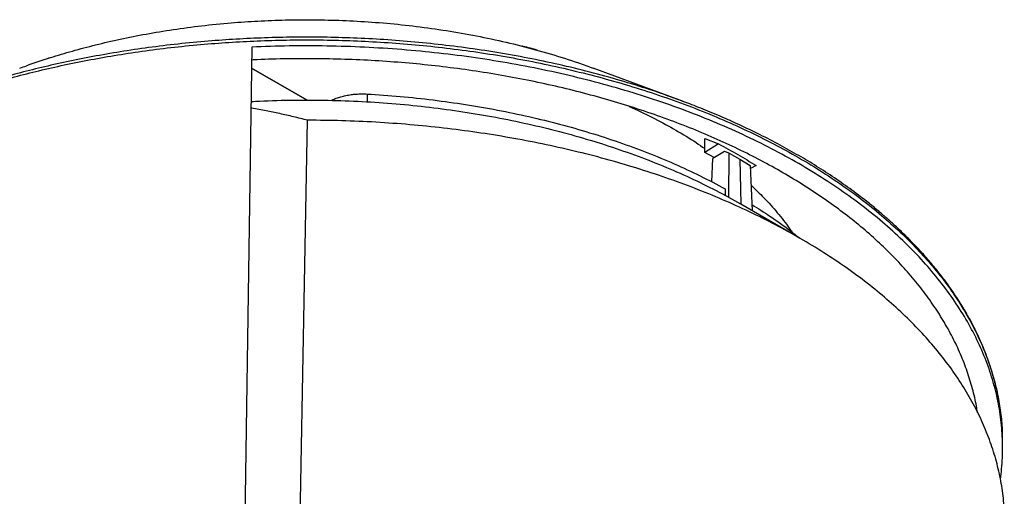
# Model space of a CAD drawing. Header units: millimetres. Extents: x 226 to 954, y 75 to 822.
# Tile 12 of 127: x 296 to 369, y 228 to 263. Entities that reach past the tile are written whole.
import ezdxf

# ---------------------------------------------------------------- set-up
doc = ezdxf.new("R2010")
doc.units = ezdxf.units.MM

msp = doc.modelspace()

# ---------------------------------------------------------------- linework, layer by layer
at = {"color": 179, "linetype": 'Continuous', "lineweight": 25}
for p, q in [((313.199, 260.88), (312.518, 214.39)), ((313.177, 259.336), (317.271, 256.971)), ((317.27, 256.971), (313.177, 259.335)), ((344.744, 256.967), (338.349, 259.327)), ((344.945, 256.884), (344.736, 256.96)), ((316.556, 214.489), (317.306, 255.493)), ((346.568, 254.144), (347.582, 253.755)), ((346.568, 253.116), (346.568, 254.144)), ((347.582, 253.755), (346.568, 253.116)), ((348.011, 253.2), (347.158, 252.681)), ((348.358, 253.067), (348.011, 253.2)), ((347.253, 252.738), (346.568, 253.116)), ((347.08, 250.958), (347.158, 252.681)), ((348.354, 249.811), (348.358, 253.067)), ((348.358, 253.067), (349.146, 252.623)), ((349.146, 252.623), (349.222, 249.323)), ((349.146, 252.623), (349.915, 252.167)), ((349.915, 252.167), (350.067, 248.822)), ((350.354, 252.154), (349.926, 251.928)), ((348.061, 250.449), (348.061, 249.964)), ((348.336, 249.821), (348.354, 249.811)), ((349.222, 249.323), (348.354, 249.811)), ((353.605, 246.792), (349.227, 249.32)), ((368.503, 231.911), (368.489, 232.36))]:
    msp.add_line(p, q, dxfattribs=at)
at = {"color": 8, "linetype": 'Continuous', "lineweight": 25}
msp.add_line((321.689, 257.423), (321.691, 256.848), dxfattribs=at)
at = {"color": 179, "linetype": 'Continuous', "lineweight": 25}
for points, knots in [([(296.105, 259.322), (296.267, 259.384), (297, 259.663), (298.293, 260.087), (299.995, 260.6), (301.711, 261.055), (303.521, 261.475), (305.427, 261.854), (307.426, 262.185), (309.517, 262.462), (311.601, 262.669), (313.663, 262.808), (315.693, 262.885), (317.774, 262.9), (319.899, 262.85), (322.06, 262.731), (324.248, 262.538), (326.452, 262.269), (328.661, 261.921), (330.863, 261.493), (333.045, 260.983), (335.192, 260.39), (336.961, 259.832), (337.99, 259.452), (338.343, 259.322)], [0, 0, 0, 0, 0.013093, 0.059048, 0.099929, 0.142215, 0.185927, 0.231082, 0.277689, 0.325752, 0.375264, 0.419766, 0.465349, 0.51199, 0.559657, 0.608314, 0.657913, 0.708403, 0.759721, 0.811798, 0.864559, 0.91792, 0.971791, 1, 1, 1, 1]), ([(368.354, 229.04), (368.412, 229.572), (368.528, 230.635), (368.513, 232.235), (368.359, 233.832), (368.053, 235.421), (367.599, 236.999), (366.999, 238.56), (366.254, 240.101), (365.365, 241.616), (364.337, 243.101), (363.171, 244.551), (361.871, 245.964), (360.44, 247.333), (358.884, 248.657), (357.207, 249.929), (355.413, 251.148), (353.508, 252.309), (351.496, 253.409), (349.385, 254.445), (347.181, 255.413), (344.888, 256.311), (342.516, 257.137), (340.069, 257.887), (337.556, 258.56), (334.984, 259.154), (332.36, 259.667), (329.692, 260.098), (326.987, 260.444), (324.254, 260.706), (321.5, 260.882), (318.735, 260.971), (315.964, 260.98), (314.121, 260.913), (313.199, 260.88)], [0, 0, 0, 0, 0.03125, 0.0625, 0.09375, 0.125, 0.15625, 0.1875, 0.21875, 0.25, 0.28125, 0.3125, 0.34375, 0.375, 0.40625, 0.4375, 0.46875, 0.5, 0.53125, 0.5625, 0.59375, 0.625, 0.65625, 0.6875, 0.71875, 0.75, 0.78125, 0.8125, 0.84375, 0.875, 0.90625, 0.9375, 0.96875, 1, 1, 1, 1]), ([(334.275, 260.638), (333.913, 260.739), (333.523, 260.848), (333.125, 260.946), (333.098, 260.953)], [0, 0, 0, 0, 0.931252, 1, 1, 1, 1]), ([(298.276, 260.073), (298.258, 260.067), (298.209, 260.052), (298.161, 260.036), (298.131, 260.026)], [0, 0, 0, 0, 0.3740201, 1, 1, 1, 1]), ([(366.647, 234.008), (366.626, 234.154), (366.546, 234.729), (366.303, 235.729), (365.917, 237.004), (365.425, 238.268), (364.836, 239.518), (364.149, 240.751), (363.367, 241.965), (362.49, 243.157), (361.521, 244.325), (360.462, 245.467), (359.314, 246.58), (358.081, 247.662), (356.764, 248.71), (355.366, 249.723), (353.891, 250.699), (352.341, 251.636), (350.719, 252.53), (349.029, 253.382), (347.274, 254.189), (345.457, 254.949), (343.583, 255.661), (341.655, 256.324), (339.677, 256.935), (337.654, 257.495), (335.588, 258.001), (333.486, 258.452), (331.35, 258.849), (329.185, 259.189), (326.996, 259.472), (324.787, 259.698), (322.562, 259.867), (320.327, 259.976), (318.085, 260.029), (315.842, 260.018), (314.207, 259.982), (313.324, 259.931), (313.185, 259.924)], [0, 0, 0, 0, 0.009771, 0.038736, 0.067702, 0.096667, 0.125633, 0.154598, 0.183564, 0.212529, 0.241495, 0.27046, 0.299426, 0.328391, 0.357357, 0.386322, 0.415288, 0.444253, 0.473219, 0.502184, 0.53115, 0.560115, 0.589081, 0.618046, 0.647012, 0.675977, 0.704943, 0.733908, 0.762874, 0.791839, 0.820805, 0.84977, 0.878736, 0.907701, 0.936667, 0.965632, 0.994598, 1, 1, 1, 1]), ([(313.141, 256.867), (313.355, 256.88), (314.403, 256.946), (316.298, 256.985), (318.815, 256.979), (321.328, 256.887), (323.828, 256.715), (326.308, 256.463), (328.759, 256.131), (331.175, 255.722), (333.548, 255.235), (335.87, 254.674), (338.134, 254.038), (340.334, 253.331), (342.462, 252.554), (344.511, 251.709), (346.481, 250.804), (347.718, 250.149), (348.336, 249.821)], [0, 0, 0, 0, 0.016857, 0.0824, 0.147943, 0.213485, 0.279028, 0.344571, 0.410114, 0.475657, 0.5412, 0.606743, 0.672286, 0.737828, 0.803371, 0.868914, 0.934457, 1, 1, 1, 1]), ([(319.052, 256.956), (319.068, 256.964), (319.182, 257.024), (319.42, 257.116), (319.764, 257.229), (320.129, 257.317), (320.509, 257.382), (320.899, 257.422), (321.294, 257.438), (321.558, 257.428), (321.689, 257.423)], [0, 0, 0, 0, 0.022681, 0.162298, 0.301915, 0.441532, 0.581149, 0.720766, 0.860383, 1, 1, 1, 1]), ([(321.689, 257.423), (322.504, 257.368), (324.135, 257.259), (326.556, 256.997), (328.949, 256.664), (331.308, 256.254), (333.623, 255.77), (335.889, 255.214), (338.099, 254.587), (340.246, 253.89), (342.324, 253.127), (344.324, 252.298), (346.249, 251.411), (347.457, 250.77), (348.061, 250.449)], [0, 0, 0, 0, 0.083333, 0.166667, 0.25, 0.333333, 0.416667, 0.5, 0.583333, 0.666667, 0.75, 0.833333, 0.916667, 1, 1, 1, 1]), ([(368.482, 232.499), (368.479, 232.587), (368.468, 232.836), (368.438, 233.252), (368.39, 233.753), (368.324, 234.275), (368.218, 234.946), (368.059, 235.739), (367.849, 236.558), (367.642, 237.248), (367.443, 237.84), (367.219, 238.442), (366.959, 239.077), (366.652, 239.757), (366.354, 240.356), (366.09, 240.851), (365.898, 241.196), (365.732, 241.482), (365.604, 241.696), (365.503, 241.862), (365.405, 242.019), (365.286, 242.208), (365.131, 242.448), (364.939, 242.737), (364.708, 243.073), (364.406, 243.497), (364.048, 243.976), (363.652, 244.479), (363.277, 244.933), (362.928, 245.34), (362.588, 245.721), (362.236, 246.103), (361.887, 246.469), (361.542, 246.819), (361.207, 247.148), (360.865, 247.475), (360.544, 247.773), (360.275, 248.018), (360.069, 248.201), (359.898, 248.351), (359.724, 248.502), (359.504, 248.69), (359.098, 249.031), (358.356, 249.632), (357.27, 250.453), (355.98, 251.352), (354.673, 252.194), (353.332, 252.995), (351.935, 253.769), (350.452, 254.531), (349.157, 255.145), (348.109, 255.613), (347.351, 255.938), (346.633, 256.234), (345.959, 256.503), (345.342, 256.742), (344.934, 256.895), (344.744, 256.967)], [0, 0, 0, 0, 0.0084451, 0.0239032, 0.041811, 0.059984, 0.0776772, 0.1109823, 0.1420012, 0.1625836, 0.1826995, 0.2036203, 0.2254512, 0.2490831, 0.2752606, 0.2891591, 0.3020031, 0.3122968, 0.3200217, 0.3252069, 0.3302391, 0.3371135, 0.345838, 0.3564224, 0.368878, 0.3828822, 0.4034344, 0.4223208, 0.4395216, 0.4550196, 0.4689124, 0.4834315, 0.499458, 0.5118048, 0.524924, 0.5387484, 0.5511456, 0.5611029, 0.5686121, 0.5737147, 0.5795731, 0.58737, 0.5971092, 0.6223481, 0.663592, 0.7038327, 0.7430334, 0.7804899, 0.8190603, 0.8587158, 0.8991185, 0.9191475, 0.9379592, 0.9555555, 0.9719388, 0.9869131, 1, 1, 1, 1]), ([(317.306, 255.493), (316.961, 255.579), (316.281, 255.748), (315.265, 255.978), (314.24, 256.191), (313.533, 256.33), (313.154, 256.393), (313.134, 256.396)], [0, 0, 0, 0, 0.251502, 0.496024, 0.733589, 0.985524, 1, 1, 1, 1]), ([(340.992, 256.518), (341.071, 256.483), (341.726, 256.201), (342.888, 255.616), (344.46, 254.762), (345.687, 254.025), (346.358, 253.559), (346.568, 253.413)], [0, 0, 0, 0, 0.038024, 0.316258, 0.594491, 0.872725, 1, 1, 1, 1]), ([(368.635, 226.529), (368.627, 226.786), (368.603, 227.527), (368.428, 228.75), (368.121, 230.194), (367.686, 231.627), (367.131, 233.047), (366.456, 234.449), (365.663, 235.83), (364.754, 237.188), (363.73, 238.517), (362.596, 239.817), (361.352, 241.083), (360.002, 242.312), (358.55, 243.501), (356.999, 244.648), (355.352, 245.75), (353.614, 246.804), (351.788, 247.807), (349.88, 248.758), (347.893, 249.654), (345.832, 250.492), (343.703, 251.271), (341.511, 251.989), (339.26, 252.644), (336.956, 253.235), (334.605, 253.76), (332.212, 254.218), (329.783, 254.607), (327.324, 254.928), (324.841, 255.178), (322.34, 255.357), (319.826, 255.471), (318.146, 255.486), (317.306, 255.493)], [0, 0, 0, 0, 0.016767, 0.048484, 0.080201, 0.111918, 0.143635, 0.175353, 0.20707, 0.238787, 0.270504, 0.302221, 0.333939, 0.365656, 0.397373, 0.42909, 0.460807, 0.492525, 0.524242, 0.555959, 0.587676, 0.619394, 0.651111, 0.682828, 0.714545, 0.746262, 0.77798, 0.809697, 0.841414, 0.873131, 0.904848, 0.936566, 0.968283, 1, 1, 1, 1]), ([(347.582, 253.755), (348.059, 253.497), (349.013, 252.981), (349.907, 252.43), (350.354, 252.154)], [0, 0, 0, 0, 0.5, 1, 1, 1, 1]), ([(349.982, 250.708), (350.301, 250.404), (350.993, 249.744), (351.922, 248.685), (352.601, 247.843), (352.913, 247.364), (352.971, 247.274)], [0, 0, 0, 0, 0.277058, 0.60104, 0.925021, 1, 1, 1, 1]), ([(350.046, 249.282), (350.49, 249.002), (351.487, 248.372), (352.627, 247.561), (353.291, 247.019), (353.481, 246.863)], [0, 0, 0, 0, 0.363877, 0.817824, 1, 1, 1, 1])]:
    msp.add_open_spline(points, degree=3, knots=knots, dxfattribs=at)
at = {"color": 8, "linetype": 'Continuous', "lineweight": 25}
for points, knots in [([(280.968, 252.742), (281.412, 252.993), (282.316, 253.504), (283.759, 254.247), (285.301, 254.985), (286.951, 255.712), (288.712, 256.424), (290.589, 257.116), (292.434, 257.732), (294.228, 258.275), (295.954, 258.753), (297.756, 259.203), (299.635, 259.624), (301.578, 260.009), (303.584, 260.354), (305.65, 260.657), (307.785, 260.915), (309.918, 261.119), (312.04, 261.268), (314.146, 261.367), (316.296, 261.416), (318.487, 261.412), (320.714, 261.353), (322.971, 261.235), (325.251, 261.057), (327.549, 260.816), (329.857, 260.51), (332.167, 260.138), (334.471, 259.699), (336.761, 259.191), (339.027, 258.615), (341.262, 257.971), (343.455, 257.259), (345.597, 256.481), (347.681, 255.639), (349.697, 254.734), (351.638, 253.771), (353.495, 252.751), (355.261, 251.679), (356.931, 250.559), (358.497, 249.395), (359.956, 248.192), (361.304, 246.955), (362.537, 245.689), (363.653, 244.399), (364.651, 243.091), (365.53, 241.769), (366.291, 240.439), (366.936, 239.105), (367.465, 237.773), (367.882, 236.446), (368.193, 235.13), (368.389, 233.827), (368.482, 232.905), (368.483, 232.418), (368.483, 232.36)], [0, 0, 0, 0, 0.0155542, 0.0316734, 0.048377, 0.0656837, 0.083612, 0.1021793, 0.1214019, 0.136941, 0.1528985, 0.1692799, 0.18609, 0.2033323, 0.2206896, 0.2384669, 0.2566638, 0.2752783, 0.2925601, 0.3101799, 0.3281324, 0.3464107, 0.3650068, 0.383911, 0.4031121, 0.4225973, 0.4423523, 0.4623614, 0.4826072, 0.5030708, 0.523732, 0.5445692, 0.5655598, 0.5866798, 0.6079046, 0.6292087, 0.6505659, 0.6719498, 0.6933337, 0.7146909, 0.7359949, 0.7572197, 0.7783398, 0.7993303, 0.8201676, 0.8408288, 0.8612924, 0.8815381, 0.9015472, 0.9213023, 0.9407875, 0.9599886, 0.9788927, 0.9974888, 1, 1, 1, 1]), ([(344.736, 256.96), (344.276, 257.13), (343.112, 257.561), (341.176, 258.18), (338.952, 258.824), (336.693, 259.398), (334.411, 259.904), (332.115, 260.342), (329.813, 260.712), (327.513, 261.017), (325.223, 261.257), (322.951, 261.435), (320.702, 261.552), (318.483, 261.611), (316.299, 261.615), (314.156, 261.566), (312.059, 261.468), (309.93, 261.318), (307.779, 261.112), (305.614, 260.849), (303.522, 260.539), (301.503, 260.189), (299.571, 259.803), (297.725, 259.386), (295.965, 258.944), (294.278, 258.477), (292.512, 257.939), (290.989, 257.439), (290.028, 257.08), (289.71, 256.961)], [0, 0, 0, 0, 0.028206, 0.071341, 0.114162, 0.156621, 0.198674, 0.240279, 0.281397, 0.321994, 0.362036, 0.401495, 0.440343, 0.478558, 0.51612, 0.553012, 0.589221, 0.624735, 0.663675, 0.701726, 0.738883, 0.775145, 0.810514, 0.844388, 0.877412, 0.909596, 0.940952, 0.980454, 1, 1, 1, 1])]:
    msp.add_open_spline(points, degree=3, knots=knots, dxfattribs=at)

doc.saveas('drawing.dxf')
